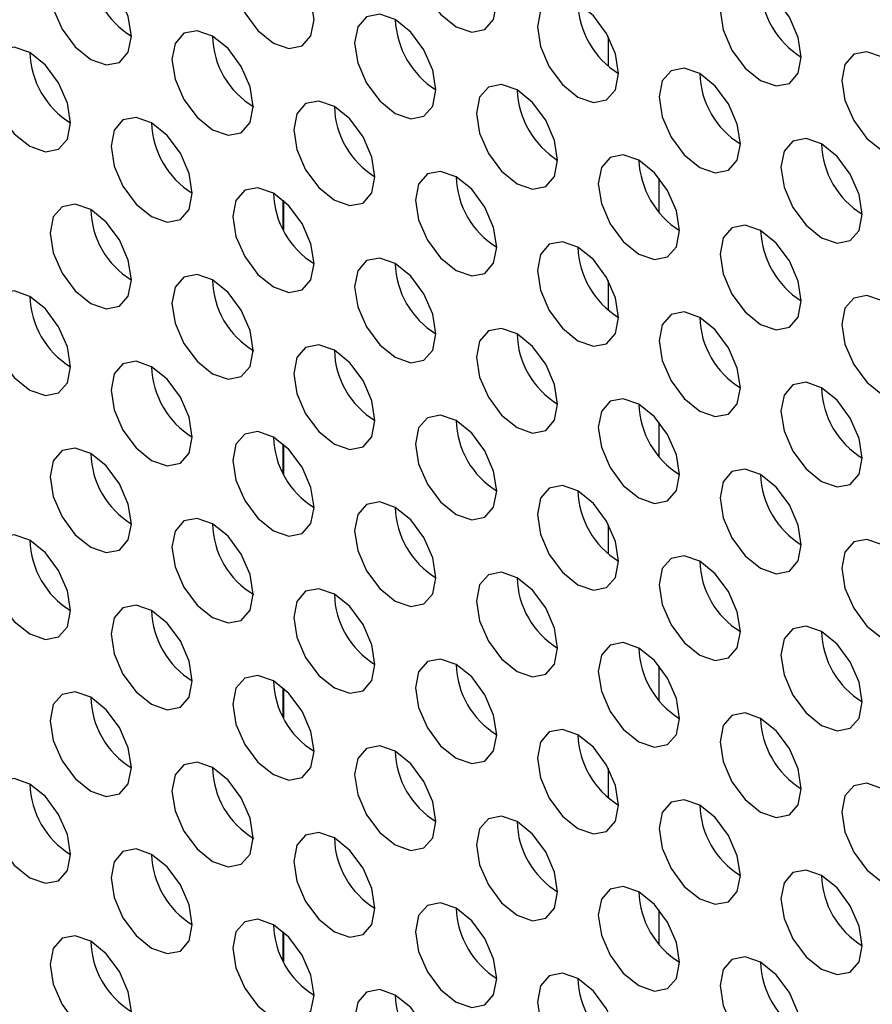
# Model space of a CAD drawing. Header units: millimetres. Extents: x 256 to 1374, y 313 to 1176.
# Tile 138 of 212: x 1066.94 to 1071.89, y 954.64 to 960.35. Entities that reach past the tile are written whole.
import ezdxf

# ---------------------------------------------------------------- set-up
doc = ezdxf.new("R2010")
doc.units = ezdxf.units.MM

msp = doc.modelspace()

# ---------------------------------------------------------------- linework, layer by layer
at = {"color": 7, "linetype": 'Continuous', "lineweight": 30}
for p, q in [((1070.3562, 960.0845), (1070.3562, 960.2559)), ((1070.6509, 959.2345), (1070.6509, 959.4338)), ((1068.4706, 959.3049), (1068.4706, 959.1335)), ((1070.3562, 958.6691), (1070.3562, 958.8406)), ((1070.6509, 957.8192), (1070.6509, 958.0185)), ((1068.4706, 957.8896), (1068.4706, 957.7182)), ((1070.3562, 957.2538), (1070.3562, 957.4252)), ((1070.6509, 956.4039), (1070.6509, 956.6031)), ((1068.4706, 956.4743), (1068.4706, 956.3028)), ((1070.3562, 955.8384), (1070.3562, 956.0099)), ((1070.6509, 954.9885), (1070.6509, 955.1878)), ((1068.4706, 955.0589), (1068.4706, 954.8875))]:
    msp.add_line(p, q, dxfattribs=at)
at = {"color": 8, "linetype": 'Continuous', "lineweight": 30}
for p, q in [((1068.4675, 959.1395), (1068.4675, 959.3077)), ((1068.4675, 957.7242), (1068.4675, 957.8923)), ((1068.4675, 956.3089), (1068.4675, 956.477)), ((1068.4675, 954.8935), (1068.4675, 955.0617))]:
    msp.add_line(p, q, dxfattribs=at)
at = {"color": 7, "linetype": 'Continuous', "lineweight": 30, "flags": 128}
for points in [[(1069.7081, 960.45), (1069.6901, 960.5646), (1069.639, 960.6824), (1069.5626, 960.7855), (1069.4724, 960.8583), (1069.3822, 960.8896), (1069.3057, 960.8748), (1069.2546, 960.816), (1069.2367, 960.7222), (1069.2546, 960.6077), (1069.3057, 960.4899), (1069.3822, 960.3867), (1069.4724, 960.3139), (1069.5626, 960.2826), (1069.639, 960.2974), (1069.6901, 960.3562), (1069.7081, 960.45)], [(1068.6474, 960.3547), (1068.6295, 960.4692), (1068.5784, 960.587), (1068.5019, 960.6901), (1068.4117, 960.7629), (1068.3215, 960.7943), (1068.245, 960.7794), (1068.1939, 960.7206), (1068.176, 960.6268), (1068.1939, 960.5123), (1068.245, 960.3945), (1068.3215, 960.2914), (1068.4117, 960.2186), (1068.5019, 960.1872), (1068.5784, 960.2021), (1068.6295, 960.2609), (1068.6474, 960.3547)], [(1067.5868, 960.2593), (1067.5688, 960.3738), (1067.5177, 960.4916), (1067.4412, 960.5948), (1067.351, 960.6676), (1067.2608, 960.6989), (1067.1844, 960.6841), (1067.1333, 960.6253), (1067.1153, 960.5315), (1067.1333, 960.4169), (1067.1844, 960.2991), (1067.2608, 960.196), (1067.351, 960.1232), (1067.4412, 960.0919), (1067.5177, 960.1067), (1067.5688, 960.1655), (1067.5868, 960.2593)], [(1071.4758, 960.1372), (1071.4579, 960.2517), (1071.4068, 960.3695), (1071.3303, 960.4727), (1071.2401, 960.5455), (1071.1499, 960.5768), (1071.0735, 960.5619), (1071.0224, 960.5031), (1071.0044, 960.4093), (1071.0224, 960.2948), (1071.0735, 960.177), (1071.1499, 960.0739), (1071.2401, 960.0011), (1071.3303, 959.9697), (1071.4068, 959.9846), (1071.4579, 960.0434), (1071.4758, 960.1372)], [(1070.4152, 960.0418), (1070.3972, 960.1564), (1070.3461, 960.2742), (1070.2697, 960.3773), (1070.1795, 960.4501), (1070.0893, 960.4814), (1070.0128, 960.4666), (1069.9617, 960.4078), (1069.9438, 960.314), (1069.9617, 960.1995), (1070.0128, 960.0817), (1070.0893, 959.9785), (1070.1795, 959.9057), (1070.2697, 959.8744), (1070.3461, 959.8892), (1070.3972, 959.948), (1070.4152, 960.0418)], [(1069.3545, 959.9465), (1069.3366, 960.061), (1069.2855, 960.1788), (1069.209, 960.2819), (1069.1188, 960.3547), (1069.0286, 960.3861), (1068.9521, 960.3712), (1068.9011, 960.3124), (1068.8831, 960.2186), (1068.9011, 960.1041), (1068.9521, 959.9863), (1069.0286, 959.8832), (1069.1188, 959.8104), (1069.209, 959.779), (1069.2855, 959.7939), (1069.3366, 959.8527), (1069.3545, 959.9465)], [(1068.2939, 959.8511), (1068.2759, 959.9656), (1068.2248, 960.0834), (1068.1484, 960.1866), (1068.0582, 960.2594), (1067.968, 960.2907), (1067.8915, 960.2759), (1067.8404, 960.2171), (1067.8224, 960.1233), (1067.8404, 960.0087), (1067.8915, 959.8909), (1067.968, 959.7878), (1068.0582, 959.715), (1068.1484, 959.6837), (1068.2248, 959.6985), (1068.2759, 959.7573), (1068.2939, 959.8511)], [(1067.2332, 959.7558), (1067.2153, 959.8703), (1067.1642, 959.9881), (1067.0877, 960.0912), (1066.9975, 960.164), (1066.9073, 960.1954), (1066.8308, 960.1805), (1066.7797, 960.1217), (1066.7618, 960.0279), (1066.7797, 959.9134), (1066.8308, 959.7956), (1066.9073, 959.6924), (1066.9975, 959.6196), (1067.0877, 959.5883), (1067.1642, 959.6031), (1067.2153, 959.662), (1067.2332, 959.7558)], [(1072.1829, 959.729), (1072.165, 959.8435), (1072.1139, 959.9613), (1072.0374, 960.0645), (1071.9472, 960.1372), (1071.857, 960.1686), (1071.7806, 960.1537), (1071.7295, 960.0949), (1071.7115, 960.0011), (1071.7295, 959.8866), (1071.7806, 959.7688), (1071.857, 959.6657), (1071.9472, 959.5929), (1072.0374, 959.5615), (1072.1139, 959.5764), (1072.165, 959.6352), (1072.1829, 959.729)], [(1071.1223, 959.6336), (1071.1043, 959.7482), (1071.0532, 959.866), (1070.9768, 959.9691), (1070.8866, 960.0419), (1070.7964, 960.0732), (1070.7199, 960.0584), (1070.6688, 959.9996), (1070.6509, 959.9058), (1070.6688, 959.7913), (1070.7199, 959.6735), (1070.7964, 959.5703), (1070.8866, 959.4975), (1070.9768, 959.4662), (1071.0532, 959.481), (1071.1043, 959.5398), (1071.1223, 959.6336)], [(1070.0616, 959.5383), (1070.0437, 959.6528), (1069.9926, 959.7706), (1069.9161, 959.8737), (1069.8259, 959.9465), (1069.7357, 959.9779), (1069.6593, 959.963), (1069.6082, 959.9042), (1069.5902, 959.8104), (1069.6082, 959.6959), (1069.6593, 959.5781), (1069.7357, 959.475), (1069.8259, 959.4022), (1069.9161, 959.3708), (1069.9926, 959.3857), (1070.0437, 959.4445), (1070.0616, 959.5383)], [(1069.001, 959.4429), (1068.983, 959.5574), (1068.9319, 959.6752), (1068.8555, 959.7784), (1068.7653, 959.8512), (1068.6751, 959.8825), (1068.5986, 959.8677), (1068.5475, 959.8088), (1068.5296, 959.715), (1068.5475, 959.6005), (1068.5986, 959.4827), (1068.6751, 959.3796), (1068.7653, 959.3068), (1068.8555, 959.2754), (1068.9319, 959.2903), (1068.983, 959.3491), (1069.001, 959.4429)], [(1067.9403, 959.3475), (1067.9224, 959.4621), (1067.8713, 959.5799), (1067.7948, 959.683), (1067.7046, 959.7558), (1067.6144, 959.7872), (1067.5379, 959.7723), (1067.4868, 959.7135), (1067.4689, 959.6197), (1067.4868, 959.5052), (1067.5379, 959.3874), (1067.6144, 959.2842), (1067.7046, 959.2114), (1067.7948, 959.1801), (1067.8713, 959.1949), (1067.9224, 959.2537), (1067.9403, 959.3475)], [(1071.8294, 959.2254), (1071.8114, 959.34), (1071.7604, 959.4577), (1071.6839, 959.5609), (1071.5937, 959.6337), (1071.5035, 959.665), (1071.427, 959.6502), (1071.3759, 959.5914), (1071.358, 959.4976), (1071.3759, 959.3831), (1071.427, 959.2653), (1071.5035, 959.1621), (1071.5937, 959.0893), (1071.6839, 959.058), (1071.7604, 959.0728), (1071.8114, 959.1316), (1071.8294, 959.2254)], [(1070.7687, 959.1301), (1070.7508, 959.2446), (1070.6997, 959.3624), (1070.6232, 959.4655), (1070.533, 959.5383), (1070.4428, 959.5697), (1070.3664, 959.5548), (1070.3153, 959.496), (1070.2973, 959.4022), (1070.3153, 959.2877), (1070.3664, 959.1699), (1070.4428, 959.0667), (1070.533, 958.994), (1070.6232, 958.9626), (1070.6997, 958.9775), (1070.7508, 959.0363), (1070.7687, 959.1301)], [(1069.7081, 959.0347), (1069.6901, 959.1492), (1069.639, 959.267), (1069.5626, 959.3702), (1069.4724, 959.443), (1069.3822, 959.4743), (1069.3057, 959.4595), (1069.2546, 959.4006), (1069.2367, 959.3068), (1069.2546, 959.1923), (1069.3057, 959.0745), (1069.3822, 958.9714), (1069.4724, 958.8986), (1069.5626, 958.8672), (1069.639, 958.8821), (1069.6901, 958.9409), (1069.7081, 959.0347)], [(1068.6474, 958.9393), (1068.6295, 959.0539), (1068.5784, 959.1717), (1068.5019, 959.2748), (1068.4117, 959.3476), (1068.3215, 959.3789), (1068.245, 959.3641), (1068.1939, 959.3053), (1068.176, 959.2115), (1068.1939, 959.097), (1068.245, 958.9792), (1068.3215, 958.876), (1068.4117, 958.8032), (1068.5019, 958.7719), (1068.5784, 958.7867), (1068.6295, 958.8455), (1068.6474, 958.9393)], [(1067.5868, 958.844), (1067.5688, 958.9585), (1067.5177, 959.0763), (1067.4412, 959.1794), (1067.351, 959.2522), (1067.2608, 959.2836), (1067.1844, 959.2687), (1067.1333, 959.2099), (1067.1153, 959.1161), (1067.1333, 959.0016), (1067.1844, 958.8838), (1067.2608, 958.7807), (1067.351, 958.7079), (1067.4412, 958.6765), (1067.5177, 958.6914), (1067.5688, 958.7502), (1067.5868, 958.844)], [(1071.4758, 958.7219), (1071.4579, 958.8364), (1071.4068, 958.9542), (1071.3303, 959.0573), (1071.2401, 959.1301), (1071.1499, 959.1615), (1071.0735, 959.1466), (1071.0224, 959.0878), (1071.0044, 958.994), (1071.0224, 958.8795), (1071.0735, 958.7617), (1071.1499, 958.6585), (1071.2401, 958.5858), (1071.3303, 958.5544), (1071.4068, 958.5693), (1071.4579, 958.6281), (1071.4758, 958.7219)], [(1070.4152, 958.6265), (1070.3972, 958.741), (1070.3461, 958.8588), (1070.2697, 958.962), (1070.1795, 959.0348), (1070.0893, 959.0661), (1070.0128, 959.0512), (1069.9617, 958.9924), (1069.9438, 958.8986), (1069.9617, 958.7841), (1070.0128, 958.6663), (1070.0893, 958.5632), (1070.1795, 958.4904), (1070.2697, 958.459), (1070.3461, 958.4739), (1070.3972, 958.5327), (1070.4152, 958.6265)], [(1069.3545, 958.5311), (1069.3366, 958.6457), (1069.2855, 958.7635), (1069.209, 958.8666), (1069.1188, 958.9394), (1069.0286, 958.9707), (1068.9521, 958.9559), (1068.9011, 958.8971), (1068.8831, 958.8033), (1068.9011, 958.6888), (1068.9521, 958.571), (1069.0286, 958.4678), (1069.1188, 958.395), (1069.209, 958.3637), (1069.2855, 958.3785), (1069.3366, 958.4373), (1069.3545, 958.5311)], [(1068.2939, 958.4358), (1068.2759, 958.5503), (1068.2248, 958.6681), (1068.1484, 958.7712), (1068.0582, 958.844), (1067.968, 958.8754), (1067.8915, 958.8605), (1067.8404, 958.8017), (1067.8224, 958.7079), (1067.8404, 958.5934), (1067.8915, 958.4756), (1067.968, 958.3725), (1068.0582, 958.2997), (1068.1484, 958.2683), (1068.2248, 958.2832), (1068.2759, 958.342), (1068.2939, 958.4358)], [(1067.2332, 958.3404), (1067.2153, 958.4549), (1067.1642, 958.5727), (1067.0877, 958.6759), (1066.9975, 958.7487), (1066.9073, 958.78), (1066.8308, 958.7652), (1066.7797, 958.7064), (1066.7618, 958.6126), (1066.7797, 958.498), (1066.8308, 958.3802), (1066.9073, 958.2771), (1066.9975, 958.2043), (1067.0877, 958.173), (1067.1642, 958.1878), (1067.2153, 958.2466), (1067.2332, 958.3404)], [(1072.1829, 958.3137), (1072.165, 958.4282), (1072.1139, 958.546), (1072.0374, 958.6491), (1071.9472, 958.7219), (1071.857, 958.7533), (1071.7806, 958.7384), (1071.7295, 958.6796), (1071.7115, 958.5858), (1071.7295, 958.4713), (1071.7806, 958.3535), (1071.857, 958.2503), (1071.9472, 958.1776), (1072.0374, 958.1462), (1072.1139, 958.1611), (1072.165, 958.2199), (1072.1829, 958.3137)], [(1071.1223, 958.2183), (1071.1043, 958.3328), (1071.0532, 958.4506), (1070.9768, 958.5538), (1070.8866, 958.6265), (1070.7964, 958.6579), (1070.7199, 958.643), (1070.6688, 958.5842), (1070.6509, 958.4904), (1070.6688, 958.3759), (1070.7199, 958.2581), (1070.7964, 958.155), (1070.8866, 958.0822), (1070.9768, 958.0508), (1071.0532, 958.0657), (1071.1043, 958.1245), (1071.1223, 958.2183)], [(1070.0616, 958.1229), (1070.0437, 958.2375), (1069.9926, 958.3553), (1069.9161, 958.4584), (1069.8259, 958.5312), (1069.7357, 958.5625), (1069.6593, 958.5477), (1069.6082, 958.4889), (1069.5902, 958.3951), (1069.6082, 958.2806), (1069.6593, 958.1628), (1069.7357, 958.0596), (1069.8259, 957.9868), (1069.9161, 957.9555), (1069.9926, 957.9703), (1070.0437, 958.0291), (1070.0616, 958.1229)], [(1069.001, 958.0276), (1068.983, 958.1421), (1068.9319, 958.2599), (1068.8555, 958.363), (1068.7653, 958.4358), (1068.6751, 958.4672), (1068.5986, 958.4523), (1068.5475, 958.3935), (1068.5296, 958.2997), (1068.5475, 958.1852), (1068.5986, 958.0674), (1068.6751, 957.9643), (1068.7653, 957.8915), (1068.8555, 957.8601), (1068.9319, 957.875), (1068.983, 957.9338), (1069.001, 958.0276)], [(1067.9403, 957.9322), (1067.9224, 958.0467), (1067.8713, 958.1645), (1067.7948, 958.2677), (1067.7046, 958.3405), (1067.6144, 958.3718), (1067.5379, 958.357), (1067.4868, 958.2981), (1067.4689, 958.2043), (1067.4868, 958.0898), (1067.5379, 957.972), (1067.6144, 957.8689), (1067.7046, 957.7961), (1067.7948, 957.7647), (1067.8713, 957.7796), (1067.9224, 957.8384), (1067.9403, 957.9322)], [(1071.8294, 957.8101), (1071.8114, 957.9246), (1071.7604, 958.0424), (1071.6839, 958.1456), (1071.5937, 958.2183), (1071.5035, 958.2497), (1071.427, 958.2348), (1071.3759, 958.176), (1071.358, 958.0822), (1071.3759, 957.9677), (1071.427, 957.8499), (1071.5035, 957.7468), (1071.5937, 957.674), (1071.6839, 957.6426), (1071.7604, 957.6575), (1071.8114, 957.7163), (1071.8294, 957.8101)], [(1070.7687, 957.7147), (1070.7508, 957.8293), (1070.6997, 957.947), (1070.6232, 958.0502), (1070.533, 958.123), (1070.4428, 958.1543), (1070.3664, 958.1395), (1070.3153, 958.0807), (1070.2973, 957.9869), (1070.3153, 957.8724), (1070.3664, 957.7546), (1070.4428, 957.6514), (1070.533, 957.5786), (1070.6232, 957.5473), (1070.6997, 957.5621), (1070.7508, 957.6209), (1070.7687, 957.7147)], [(1069.7081, 957.6194), (1069.6901, 957.7339), (1069.639, 957.8517), (1069.5626, 957.9548), (1069.4724, 958.0276), (1069.3822, 958.059), (1069.3057, 958.0441), (1069.2546, 957.9853), (1069.2367, 957.8915), (1069.2546, 957.777), (1069.3057, 957.6592), (1069.3822, 957.5561), (1069.4724, 957.4833), (1069.5626, 957.4519), (1069.639, 957.4668), (1069.6901, 957.5256), (1069.7081, 957.6194)], [(1068.6474, 957.524), (1068.6295, 957.6385), (1068.5784, 957.7563), (1068.5019, 957.8595), (1068.4117, 957.9323), (1068.3215, 957.9636), (1068.245, 957.9487), (1068.1939, 957.8899), (1068.176, 957.7961), (1068.1939, 957.6816), (1068.245, 957.5638), (1068.3215, 957.4607), (1068.4117, 957.3879), (1068.5019, 957.3565), (1068.5784, 957.3714), (1068.6295, 957.4302), (1068.6474, 957.524)], [(1067.5868, 957.4286), (1067.5688, 957.5432), (1067.5177, 957.661), (1067.4412, 957.7641), (1067.351, 957.8369), (1067.2608, 957.8682), (1067.1844, 957.8534), (1067.1333, 957.7946), (1067.1153, 957.7008), (1067.1333, 957.5863), (1067.1844, 957.4685), (1067.2608, 957.3653), (1067.351, 957.2925), (1067.4412, 957.2612), (1067.5177, 957.276), (1067.5688, 957.3348), (1067.5868, 957.4286)], [(1071.4758, 957.3065), (1071.4579, 957.421), (1071.4068, 957.5388), (1071.3303, 957.642), (1071.2401, 957.7148), (1071.1499, 957.7461), (1071.0735, 957.7313), (1071.0224, 957.6725), (1071.0044, 957.5787), (1071.0224, 957.4641), (1071.0735, 957.3463), (1071.1499, 957.2432), (1071.2401, 957.1704), (1071.3303, 957.1391), (1071.4068, 957.1539), (1071.4579, 957.2127), (1071.4758, 957.3065)], [(1070.4152, 957.2112), (1070.3972, 957.3257), (1070.3461, 957.4435), (1070.2697, 957.5466), (1070.1795, 957.6194), (1070.0893, 957.6508), (1070.0128, 957.6359), (1069.9617, 957.5771), (1069.9438, 957.4833), (1069.9617, 957.3688), (1070.0128, 957.251), (1070.0893, 957.1478), (1070.1795, 957.0751), (1070.2697, 957.0437), (1070.3461, 957.0586), (1070.3972, 957.1174), (1070.4152, 957.2112)], [(1069.3545, 957.1158), (1069.3366, 957.2303), (1069.2855, 957.3481), (1069.209, 957.4513), (1069.1188, 957.5241), (1069.0286, 957.5554), (1068.9521, 957.5405), (1068.9011, 957.4817), (1068.8831, 957.3879), (1068.9011, 957.2734), (1068.9521, 957.1556), (1069.0286, 957.0525), (1069.1188, 956.9797), (1069.209, 956.9483), (1069.2855, 956.9632), (1069.3366, 957.022), (1069.3545, 957.1158)], [(1068.2939, 957.0204), (1068.2759, 957.135), (1068.2248, 957.2528), (1068.1484, 957.3559), (1068.0582, 957.4287), (1067.968, 957.46), (1067.8915, 957.4452), (1067.8404, 957.3864), (1067.8224, 957.2926), (1067.8404, 957.1781), (1067.8915, 957.0603), (1067.968, 956.9571), (1068.0582, 956.8843), (1068.1484, 956.853), (1068.2248, 956.8678), (1068.2759, 956.9266), (1068.2939, 957.0204)], [(1067.2332, 956.9251), (1067.2153, 957.0396), (1067.1642, 957.1574), (1067.0877, 957.2605), (1066.9975, 957.3333), (1066.9073, 957.3647), (1066.8308, 957.3498), (1066.7797, 957.291), (1066.7618, 957.1972), (1066.7797, 957.0827), (1066.8308, 956.9649), (1066.9073, 956.8618), (1066.9975, 956.789), (1067.0877, 956.7576), (1067.1642, 956.7725), (1067.2153, 956.8313), (1067.2332, 956.9251)], [(1072.1829, 956.8983), (1072.165, 957.0128), (1072.1139, 957.1306), (1072.0374, 957.2338), (1071.9472, 957.3066), (1071.857, 957.3379), (1071.7806, 957.3231), (1071.7295, 957.2643), (1071.7115, 957.1705), (1071.7295, 957.0559), (1071.7806, 956.9381), (1071.857, 956.835), (1071.9472, 956.7622), (1072.0374, 956.7309), (1072.1139, 956.7457), (1072.165, 956.8045), (1072.1829, 956.8983)], [(1071.1223, 956.803), (1071.1043, 956.9175), (1071.0532, 957.0353), (1070.9768, 957.1384), (1070.8866, 957.2112), (1070.7964, 957.2426), (1070.7199, 957.2277), (1070.6688, 957.1689), (1070.6509, 957.0751), (1070.6688, 956.9606), (1070.7199, 956.8428), (1070.7964, 956.7396), (1070.8866, 956.6668), (1070.9768, 956.6355), (1071.0532, 956.6504), (1071.1043, 956.7092), (1071.1223, 956.803)], [(1070.0616, 956.7076), (1070.0437, 956.8221), (1069.9926, 956.9399), (1069.9161, 957.0431), (1069.8259, 957.1158), (1069.7357, 957.1472), (1069.6593, 957.1323), (1069.6082, 957.0735), (1069.5902, 956.9797), (1069.6082, 956.8652), (1069.6593, 956.7474), (1069.7357, 956.6443), (1069.8259, 956.5715), (1069.9161, 956.5401), (1069.9926, 956.555), (1070.0437, 956.6138), (1070.0616, 956.7076)], [(1069.001, 956.6122), (1068.983, 956.7268), (1068.9319, 956.8446), (1068.8555, 956.9477), (1068.7653, 957.0205), (1068.6751, 957.0518), (1068.5986, 957.037), (1068.5475, 956.9782), (1068.5296, 956.8844), (1068.5475, 956.7699), (1068.5986, 956.6521), (1068.6751, 956.5489), (1068.7653, 956.4761), (1068.8555, 956.4448), (1068.9319, 956.4596), (1068.983, 956.5184), (1069.001, 956.6122)], [(1067.9403, 956.5169), (1067.9224, 956.6314), (1067.8713, 956.7492), (1067.7948, 956.8523), (1067.7046, 956.9251), (1067.6144, 956.9565), (1067.5379, 956.9416), (1067.4868, 956.8828), (1067.4689, 956.789), (1067.4868, 956.6745), (1067.5379, 956.5567), (1067.6144, 956.4536), (1067.7046, 956.3808), (1067.7948, 956.3494), (1067.8713, 956.3643), (1067.9224, 956.4231), (1067.9403, 956.5169)], [(1071.8294, 956.3948), (1071.8114, 956.5093), (1071.7604, 956.6271), (1071.6839, 956.7302), (1071.5937, 956.803), (1071.5035, 956.8344), (1071.427, 956.8195), (1071.3759, 956.7607), (1071.358, 956.6669), (1071.3759, 956.5524), (1071.427, 956.4346), (1071.5035, 956.3314), (1071.5937, 956.2586), (1071.6839, 956.2273), (1071.7604, 956.2421), (1071.8114, 956.301), (1071.8294, 956.3948)], [(1070.7687, 956.2994), (1070.7508, 956.4139), (1070.6997, 956.5317), (1070.6232, 956.6349), (1070.533, 956.7076), (1070.4428, 956.739), (1070.3664, 956.7241), (1070.3153, 956.6653), (1070.2973, 956.5715), (1070.3153, 956.457), (1070.3664, 956.3392), (1070.4428, 956.2361), (1070.533, 956.1633), (1070.6232, 956.1319), (1070.6997, 956.1468), (1070.7508, 956.2056), (1070.7687, 956.2994)], [(1069.7081, 956.204), (1069.6901, 956.3186), (1069.639, 956.4363), (1069.5626, 956.5395), (1069.4724, 956.6123), (1069.3822, 956.6436), (1069.3057, 956.6288), (1069.2546, 956.57), (1069.2367, 956.4762), (1069.2546, 956.3617), (1069.3057, 956.2439), (1069.3822, 956.1407), (1069.4724, 956.0679), (1069.5626, 956.0366), (1069.639, 956.0514), (1069.6901, 956.1102), (1069.7081, 956.204)], [(1068.6474, 956.1087), (1068.6295, 956.2232), (1068.5784, 956.341), (1068.5019, 956.4441), (1068.4117, 956.5169), (1068.3215, 956.5483), (1068.245, 956.5334), (1068.1939, 956.4746), (1068.176, 956.3808), (1068.1939, 956.2663), (1068.245, 956.1485), (1068.3215, 956.0454), (1068.4117, 955.9726), (1068.5019, 955.9412), (1068.5784, 955.9561), (1068.6295, 956.0149), (1068.6474, 956.1087)], [(1067.5868, 956.0133), (1067.5688, 956.1278), (1067.5177, 956.2456), (1067.4412, 956.3488), (1067.351, 956.4216), (1067.2608, 956.4529), (1067.1844, 956.438), (1067.1333, 956.3792), (1067.1153, 956.2854), (1067.1333, 956.1709), (1067.1844, 956.0531), (1067.2608, 955.95), (1067.351, 955.8772), (1067.4412, 955.8458), (1067.5177, 955.8607), (1067.5688, 955.9195), (1067.5868, 956.0133)], [(1071.4758, 955.8912), (1071.4579, 956.0057), (1071.4068, 956.1235), (1071.3303, 956.2267), (1071.2401, 956.2994), (1071.1499, 956.3308), (1071.0735, 956.3159), (1071.0224, 956.2571), (1071.0044, 956.1633), (1071.0224, 956.0488), (1071.0735, 955.931), (1071.1499, 955.8279), (1071.2401, 955.7551), (1071.3303, 955.7237), (1071.4068, 955.7386), (1071.4579, 955.7974), (1071.4758, 955.8912)], [(1070.4152, 955.7958), (1070.3972, 955.9103), (1070.3461, 956.0281), (1070.2697, 956.1313), (1070.1795, 956.2041), (1070.0893, 956.2354), (1070.0128, 956.2206), (1069.9617, 956.1618), (1069.9438, 956.068), (1069.9617, 955.9535), (1070.0128, 955.8357), (1070.0893, 955.7325), (1070.1795, 955.6597), (1070.2697, 955.6284), (1070.3461, 955.6432), (1070.3972, 955.702), (1070.4152, 955.7958)], [(1069.3545, 955.7005), (1069.3366, 955.815), (1069.2855, 955.9328), (1069.209, 956.0359), (1069.1188, 956.1087), (1069.0286, 956.1401), (1068.9521, 956.1252), (1068.9011, 956.0664), (1068.8831, 955.9726), (1068.9011, 955.8581), (1068.9521, 955.7403), (1069.0286, 955.6371), (1069.1188, 955.5644), (1069.209, 955.533), (1069.2855, 955.5479), (1069.3366, 955.6067), (1069.3545, 955.7005)], [(1068.2939, 955.6051), (1068.2759, 955.7196), (1068.2248, 955.8374), (1068.1484, 955.9406), (1068.0582, 956.0134), (1067.968, 956.0447), (1067.8915, 956.0298), (1067.8404, 955.971), (1067.8224, 955.8772), (1067.8404, 955.7627), (1067.8915, 955.6449), (1067.968, 955.5418), (1068.0582, 955.469), (1068.1484, 955.4376), (1068.2248, 955.4525), (1068.2759, 955.5113), (1068.2939, 955.6051)], [(1067.2332, 955.5097), (1067.2153, 955.6243), (1067.1642, 955.7421), (1067.0877, 955.8452), (1066.9975, 955.918), (1066.9073, 955.9493), (1066.8308, 955.9345), (1066.7797, 955.8757), (1066.7618, 955.7819), (1066.7797, 955.6674), (1066.8308, 955.5496), (1066.9073, 955.4464), (1066.9975, 955.3736), (1067.0877, 955.3423), (1067.1642, 955.3571), (1067.2153, 955.4159), (1067.2332, 955.5097)], [(1072.1829, 955.483), (1072.165, 955.5975), (1072.1139, 955.7153), (1072.0374, 955.8184), (1071.9472, 955.8912), (1071.857, 955.9226), (1071.7806, 955.9077), (1071.7295, 955.8489), (1071.7115, 955.7551), (1071.7295, 955.6406), (1071.7806, 955.5228), (1071.857, 955.4197), (1071.9472, 955.3469), (1072.0374, 955.3155), (1072.1139, 955.3304), (1072.165, 955.3892), (1072.1829, 955.483)], [(1071.1223, 955.3876), (1071.1043, 955.5021), (1071.0532, 955.6199), (1070.9768, 955.7231), (1070.8866, 955.7959), (1070.7964, 955.8272), (1070.7199, 955.8124), (1070.6688, 955.7536), (1070.6509, 955.6598), (1070.6688, 955.5452), (1070.7199, 955.4274), (1070.7964, 955.3243), (1070.8866, 955.2515), (1070.9768, 955.2202), (1071.0532, 955.235), (1071.1043, 955.2938), (1071.1223, 955.3876)], [(1070.0616, 955.2923), (1070.0437, 955.4068), (1069.9926, 955.5246), (1069.9161, 955.6277), (1069.8259, 955.7005), (1069.7357, 955.7319), (1069.6593, 955.717), (1069.6082, 955.6582), (1069.5902, 955.5644), (1069.6082, 955.4499), (1069.6593, 955.3321), (1069.7357, 955.2289), (1069.8259, 955.1561), (1069.9161, 955.1248), (1069.9926, 955.1397), (1070.0437, 955.1985), (1070.0616, 955.2923)], [(1069.001, 955.1969), (1068.983, 955.3114), (1068.9319, 955.4292), (1068.8555, 955.5324), (1068.7653, 955.6051), (1068.6751, 955.6365), (1068.5986, 955.6216), (1068.5475, 955.5628), (1068.5296, 955.469), (1068.5475, 955.3545), (1068.5986, 955.2367), (1068.6751, 955.1336), (1068.7653, 955.0608), (1068.8555, 955.0294), (1068.9319, 955.0443), (1068.983, 955.1031), (1069.001, 955.1969)], [(1067.9403, 955.1015), (1067.9224, 955.2161), (1067.8713, 955.3339), (1067.7948, 955.437), (1067.7046, 955.5098), (1067.6144, 955.5411), (1067.5379, 955.5263), (1067.4868, 955.4675), (1067.4689, 955.3737), (1067.4868, 955.2592), (1067.5379, 955.1414), (1067.6144, 955.0382), (1067.7046, 954.9654), (1067.7948, 954.9341), (1067.8713, 954.9489), (1067.9224, 955.0077), (1067.9403, 955.1015)], [(1071.8294, 954.9794), (1071.8114, 955.0939), (1071.7604, 955.2117), (1071.6839, 955.3149), (1071.5937, 955.3877), (1071.5035, 955.419), (1071.427, 955.4042), (1071.3759, 955.3454), (1071.358, 955.2516), (1071.3759, 955.137), (1071.427, 955.0192), (1071.5035, 954.9161), (1071.5937, 954.8433), (1071.6839, 954.812), (1071.7604, 954.8268), (1071.8114, 954.8856), (1071.8294, 954.9794)], [(1070.7687, 954.8841), (1070.7508, 954.9986), (1070.6997, 955.1164), (1070.6232, 955.2195), (1070.533, 955.2923), (1070.4428, 955.3237), (1070.3664, 955.3088), (1070.3153, 955.25), (1070.2973, 955.1562), (1070.3153, 955.0417), (1070.3664, 954.9239), (1070.4428, 954.8207), (1070.533, 954.7479), (1070.6232, 954.7166), (1070.6997, 954.7314), (1070.7508, 954.7903), (1070.7687, 954.8841)], [(1069.7081, 954.7887), (1069.6901, 954.9032), (1069.639, 955.021), (1069.5626, 955.1242), (1069.4724, 955.1969), (1069.3822, 955.2283), (1069.3057, 955.2134), (1069.2546, 955.1546), (1069.2367, 955.0608), (1069.2546, 954.9463), (1069.3057, 954.8285), (1069.3822, 954.7254), (1069.4724, 954.6526), (1069.5626, 954.6212), (1069.639, 954.6361), (1069.6901, 954.6949), (1069.7081, 954.7887)], [(1068.6474, 954.6933), (1068.6295, 954.8079), (1068.5784, 954.9256), (1068.5019, 955.0288), (1068.4117, 955.1016), (1068.3215, 955.1329), (1068.245, 955.1181), (1068.1939, 955.0593), (1068.176, 954.9655), (1068.1939, 954.851), (1068.245, 954.7332), (1068.3215, 954.63), (1068.4117, 954.5572), (1068.5019, 954.5259), (1068.5784, 954.5407), (1068.6295, 954.5995), (1068.6474, 954.6933)], [(1067.5868, 954.598), (1067.5688, 954.7125), (1067.5177, 954.8303), (1067.4412, 954.9334), (1067.351, 955.0062), (1067.2608, 955.0376), (1067.1844, 955.0227), (1067.1333, 954.9639), (1067.1153, 954.8701), (1067.1333, 954.7556), (1067.1844, 954.6378), (1067.2608, 954.5346), (1067.351, 954.4619), (1067.4412, 954.4305), (1067.5177, 954.4454), (1067.5688, 954.5042), (1067.5868, 954.598)], [(1071.4758, 954.4759), (1071.4579, 954.5904), (1071.4068, 954.7082), (1071.3303, 954.8113), (1071.2401, 954.8841), (1071.1499, 954.9155), (1071.0735, 954.9006), (1071.0224, 954.8418), (1071.0044, 954.748), (1071.0224, 954.6335), (1071.0735, 954.5157), (1071.1499, 954.4125), (1071.2401, 954.3397), (1071.3303, 954.3084), (1071.4068, 954.3232), (1071.4579, 954.3821), (1071.4758, 954.4759)], [(1070.4152, 954.3805), (1070.3972, 954.495), (1070.3461, 954.6128), (1070.2697, 954.716), (1070.1795, 954.7887), (1070.0893, 954.8201), (1070.0128, 954.8052), (1069.9617, 954.7464), (1069.9438, 954.6526), (1069.9617, 954.5381), (1070.0128, 954.4203), (1070.0893, 954.3172), (1070.1795, 954.2444), (1070.2697, 954.213), (1070.3461, 954.2279), (1070.3972, 954.2867), (1070.4152, 954.3805)], [(1069.3545, 954.2851), (1069.3366, 954.3996), (1069.2855, 954.5174), (1069.209, 954.6206), (1069.1188, 954.6934), (1069.0286, 954.7247), (1068.9521, 954.7099), (1068.9011, 954.6511), (1068.8831, 954.5573), (1068.9011, 954.4428), (1068.9521, 954.325), (1069.0286, 954.2218), (1069.1188, 954.149), (1069.209, 954.1177), (1069.2855, 954.1325), (1069.3366, 954.1913), (1069.3545, 954.2851)]]:
    msp.add_lwpolyline(points, dxfattribs=at)
at = {"color": 7, "linetype": 'Continuous', "lineweight": 30}
for centre, radius, start, end in [((1067.8465, 960.6814), 0.4957, 181.6017, 238.3929), ((1071.7356, 960.5593), 0.4957, 181.6015, 238.3929), ((1070.6749, 960.4639), 0.4957, 181.6017, 238.3929), ((1069.6306, 960.378), 0.5123, 182.6512, 237.3917), ((1068.5447, 960.2682), 0.4867, 181.0399, 239.5265), ((1067.493, 960.1779), 0.4957, 181.6021, 238.393), ((1071.3821, 960.0557), 0.4957, 181.6016, 238.394), ((1070.3377, 959.9698), 0.5124, 182.6523, 237.3916), ((1069.2608, 959.865), 0.4957, 181.6029, 238.3927), ((1068.2001, 959.7697), 0.4957, 181.6034, 238.3917), ((1072.0892, 959.6475), 0.4957, 181.6012, 238.3934), ((1071.0448, 959.5616), 0.5123, 182.6507, 237.3922), ((1069.9678, 959.4568), 0.4957, 181.6012, 238.3934), ((1068.9072, 959.3614), 0.4957, 181.6017, 238.3924), ((1067.8465, 959.2661), 0.4957, 181.6022, 238.3919), ((1071.7519, 959.1534), 0.5123, 182.6512, 237.3917), ((1070.6749, 959.0486), 0.4957, 181.6017, 238.3929), ((1069.6143, 958.9532), 0.4957, 181.6022, 238.3919), ((1068.5447, 958.8529), 0.4867, 181.0399, 239.526), ((1067.493, 958.7625), 0.4957, 181.6021, 238.393), ((1071.3821, 958.6404), 0.4957, 181.6016, 238.394), ((1070.3214, 958.5451), 0.4957, 181.6034, 238.3917), ((1069.2608, 958.4497), 0.4957, 181.6034, 238.3917), ((1068.2001, 958.3543), 0.4957, 181.6034, 238.3917), ((1072.0892, 958.2322), 0.4957, 181.6012, 238.3934), ((1071.0285, 958.1368), 0.4957, 181.6017, 238.3924), ((1069.9679, 958.0415), 0.4957, 181.6017, 238.3924), ((1068.9072, 957.9461), 0.4957, 181.6017, 238.3924), ((1067.8465, 957.8508), 0.4957, 181.6022, 238.3919), ((1071.7356, 957.7286), 0.4957, 181.6022, 238.3919), ((1070.675, 957.6333), 0.4957, 181.6022, 238.3919), ((1069.6143, 957.5379), 0.4957, 181.6022, 238.3919), ((1068.5447, 957.4375), 0.4867, 181.0399, 239.526), ((1067.493, 957.3472), 0.4957, 181.6021, 238.393), ((1071.3821, 957.2251), 0.4957, 181.6021, 238.393), ((1070.3214, 957.1297), 0.4957, 181.6034, 238.3917), ((1069.2608, 957.0344), 0.4957, 181.6034, 238.3917), ((1068.2001, 956.939), 0.4957, 181.6034, 238.3917), ((1072.0892, 956.8169), 0.4957, 181.6017, 238.3924), ((1071.0285, 956.7215), 0.4957, 181.6017, 238.3924), ((1069.9679, 956.6261), 0.4957, 181.6017, 238.3924), ((1068.9072, 956.5308), 0.4957, 181.6017, 238.3924), ((1067.8465, 956.4354), 0.4957, 181.6022, 238.3919), ((1071.7356, 956.3133), 0.4957, 181.6022, 238.3919), ((1070.675, 956.2179), 0.4957, 181.6022, 238.3919), ((1069.6143, 956.1226), 0.4957, 181.6022, 238.3919), ((1068.5447, 956.0222), 0.4867, 181.0399, 239.526), ((1067.493, 955.9318), 0.4957, 181.6021, 238.393), ((1071.3821, 955.8097), 0.4957, 181.6021, 238.393), ((1070.3214, 955.7144), 0.4957, 181.6034, 238.3917), ((1069.2608, 955.619), 0.4957, 181.6034, 238.3917), ((1068.2001, 955.5237), 0.4957, 181.6034, 238.3917), ((1072.0892, 955.4015), 0.4957, 181.6017, 238.3924), ((1071.0285, 955.3062), 0.4957, 181.6017, 238.3924), ((1069.9841, 955.2202), 0.5123, 182.6056, 237.3939), ((1068.9072, 955.1154), 0.4957, 181.6017, 238.3924), ((1067.8465, 955.0201), 0.4957, 181.6022, 238.3919), ((1071.7356, 954.898), 0.4957, 181.6022, 238.3919), ((1070.675, 954.8026), 0.4957, 181.6022, 238.3919), ((1069.6143, 954.7072), 0.4957, 181.6022, 238.3919)]:
    msp.add_arc(centre, radius, start, end, dxfattribs=at)

doc.saveas('drawing.dxf')
